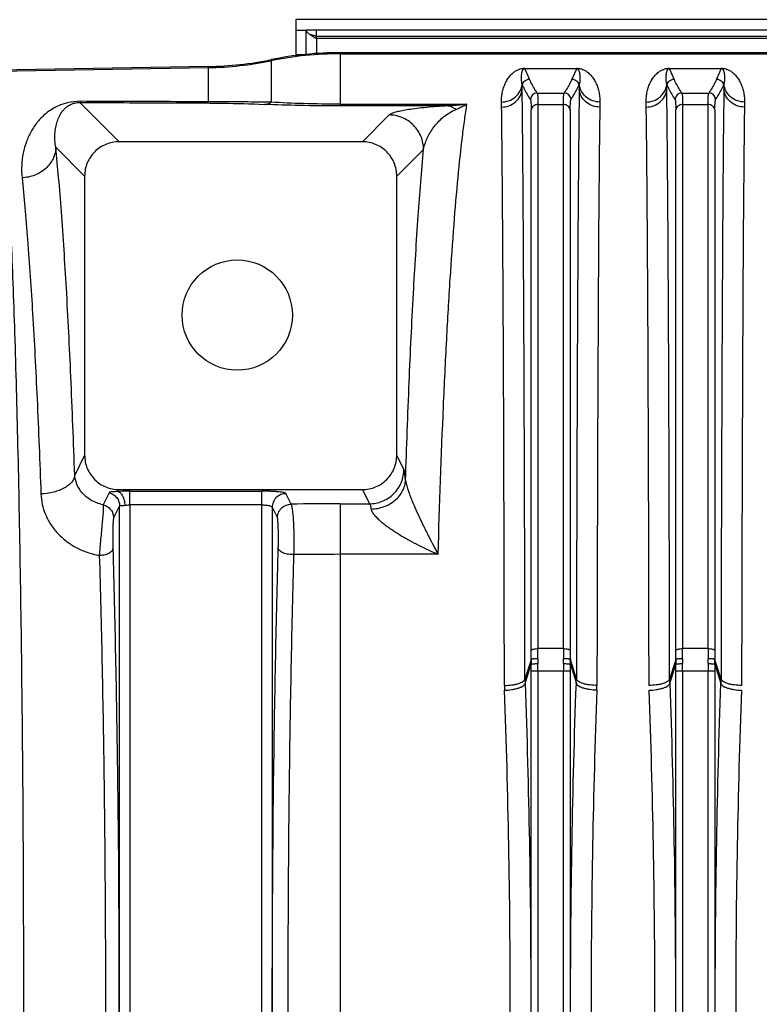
# Model space of a CAD drawing. Extents: x -1425 to 1181, y 8 to 1322.
# Tile 34 of 63: x -817 to -710, y 1172 to 1315. Entities that reach past the tile are written whole.
import ezdxf

# ---------------------------------------------------------------- set-up
doc = ezdxf.new("R2010")
doc.units = 0
doc.header["$LTSCALE"] = 65.395
doc.layers.add('SG38_1', color=7, linetype='CONTINUOUS')

msp = doc.modelspace()

# ---------------------------------------------------------------- linework, layer by layer
at = {"layer": 'SG38_1', "color": 6, "linetype": 'CONTINUOUS'}
for p, q in [((-777.29, 1314.66), (-777.29, 1309.46)), ((-606.29, 1314.66), (-777.29, 1314.66)), ((-775.79, 1309.63), (-775.79, 1313.16)), ((-606.29, 1313.16), (-775.79, 1313.16)), ((-774.29, 1312.21), (-774.31, 1312.22)), ((-510.79, 1309.87), (-770.87, 1309.87)), ((-789.98, 1307.86), (-821.06, 1307.32)), ((-767.63, 1296.95), (-802.96, 1296.95)), ((-807.95, 1291.95), (-807.95, 1251.47)), ((-762.64, 1251.47), (-762.64, 1291.95)), ((-802.97, 1246.47), (-767.62, 1246.47))]:
    msp.add_line(p, q, dxfattribs=at)
at = {"layer": 'SG38_1', "color": 2, "linetype": 'CONTINUOUS'}
for p, q in [((-777.29, 1313.16), (-775.79, 1313.16)), ((-774.29, 1311.9), (-774.29, 1313.16)), ((-774.29, 1311.97), (-609.29, 1311.97)), ((-744.06, 1307.61), (-744.06, 1307.57)), ((-744.06, 1307.57), (-736.52, 1307.57)), ((-736.52, 1307.57), (-736.52, 1307.61)), ((-723.06, 1307.61), (-723.06, 1307.57)), ((-723.06, 1307.57), (-715.52, 1307.57)), ((-715.52, 1307.57), (-715.52, 1307.61)), ((-744.38, 1305.11), (-744.45, 1305.28)), ((-744.44, 1304.54), (-744.38, 1305.11)), ((-736.14, 1305.28), (-736.21, 1305.11)), ((-736.21, 1305.11), (-736.15, 1304.54)), ((-723.38, 1305.11), (-723.45, 1305.28)), ((-723.44, 1304.54), (-723.38, 1305.11)), ((-715.14, 1305.28), (-715.21, 1305.11)), ((-715.21, 1305.11), (-715.15, 1304.54)), ((-801.37, 1244.25), (-801.37, 1246.24))]:
    msp.add_line(p, q, dxfattribs=at)
at = {"layer": 'SG38_1', "color": 9, "linetype": 'CONTINUOUS'}
for p, q in [((-774.29, 1312.28), (-609.29, 1312.28)), ((-774.29, 1311.9), (-774.29, 1309.75)), ((-780.86, 1308.86), (-780.86, 1302.68)), ((-777.29, 1309.6), (-776.03, 1309.6)), ((-770.87, 1309.87), (-770.87, 1302.14)), ((-770.87, 1309.7), (-510.79, 1309.7)), ((-820.9, 1307.16), (-789.98, 1307.7)), ((-789.98, 1302.75), (-789.98, 1307.86)), ((-743.38, 1306.02), (-744.06, 1307.57)), ((-736.52, 1307.57), (-737.21, 1306.02)), ((-722.38, 1306.02), (-723.06, 1307.57)), ((-715.52, 1307.57), (-716.21, 1306.02)), ((-742.25, 1304.01), (-738.34, 1304.01)), ((-721.25, 1304.01), (-717.34, 1304.01)), ((-802.96, 1296.95), (-808.66, 1302.65)), ((-770.87, 1302.4), (-752.45, 1302.4)), ((-755.42, 1302.14), (-770.87, 1302.14)), ((-743.13, 1223.12), (-743.13, 1301.59)), ((-742.14, 1302.34), (-742.14, 1223.41)), ((-742.14, 1302.34), (-738.45, 1302.34)), ((-738.45, 1223.41), (-738.45, 1302.34)), ((-737.45, 1301.59), (-737.45, 1223.12)), ((-722.13, 1223.12), (-722.13, 1301.59)), ((-721.14, 1302.34), (-721.14, 1223.41)), ((-721.14, 1302.34), (-717.45, 1302.34)), ((-717.45, 1223.41), (-717.45, 1302.34)), ((-716.45, 1301.59), (-716.45, 1223.12)), ((-763.75, 1300.83), (-767.63, 1296.95)), ((-812.13, 1296.14), (-807.95, 1291.95)), ((-762.64, 1291.95), (-758.75, 1295.84)), ((-807.95, 1251.47), (-809.39, 1248.58)), ((-761.6, 1249.39), (-762.64, 1251.47)), ((-804.41, 1246.02), (-805.28, 1244.27)), ((-803.11, 1246.19), (-802.97, 1246.47)), ((-801.37, 1246.24), (-782.22, 1246.24)), ((-782.22, 1097.34), (-782.22, 1246.24)), ((-777.96, 1244.37), (-778.72, 1245.89)), ((-767.62, 1246.47), (-766.59, 1244.42)), ((-770.87, 1244.42), (-770.87, 1099.16)), ((-770.87, 1244.42), (-766.59, 1244.42)), ((-803.74, 1242.34), (-802.87, 1244.09)), ((-802.87, 1099.49), (-802.87, 1244.09)), ((-801.37, 1244.25), (-801.37, 1099.33)), ((-782.22, 1244.25), (-801.37, 1244.25)), ((-780.72, 1243.9), (-780.72, 1099.67)), ((-780.72, 1243.9), (-779.96, 1242.38)), ((-756.63, 1237.08), (-770.87, 1237.08)), ((-738.45, 1223.41), (-742.14, 1223.41)), ((-717.45, 1223.41), (-721.14, 1223.41)), ((-743.14, 1221.79), (-744.03, 1218.97)), ((-736.56, 1218.97), (-737.44, 1221.79)), ((-722.14, 1221.79), (-723.03, 1218.97)), ((-715.56, 1218.97), (-716.44, 1221.79)), ((-744.01, 1218.34), (-743.14, 1221.12)), ((-743.14, 1123.45), (-743.14, 1220.13)), ((-737.45, 1220.13), (-743.14, 1220.13)), ((-742.14, 1220.13), (-742.14, 1123.45)), ((-738.44, 1123.45), (-738.44, 1220.13)), ((-737.45, 1220.13), (-737.45, 1123.45)), ((-737.44, 1221.12), (-736.57, 1218.34)), ((-723.01, 1218.34), (-722.14, 1221.12)), ((-722.14, 1123.45), (-722.14, 1220.13)), ((-716.45, 1220.13), (-722.14, 1220.13)), ((-721.14, 1220.13), (-721.14, 1123.45)), ((-717.44, 1123.45), (-717.44, 1220.13)), ((-716.45, 1220.13), (-716.45, 1123.45)), ((-716.44, 1221.12), (-715.57, 1218.34))]:
    msp.add_line(p, q, dxfattribs=at)
at = {"layer": 'SG38_1', "color": 6, "linetype": 'CONTINUOUS'}
msp.add_circle((-785.79, 1271.79), 8, dxfattribs=at)
for centre, radius, start, end in [((-781.44, 1301.17), 12.9, 56.3394, 56.5089), ((-790.86, 1357.82), 49.97, 271.0007, 281.5377), ((-770.87, 1259.9), 49.97, 90.0001, 101.5377)]:
    msp.add_arc(centre, radius, start, end, dxfattribs=at)
at = {"layer": 'SG38_1', "color": 9, "linetype": 'CONTINUOUS'}
for centre, radius, start, end in [((-790.86, 1357.72), 50.03, 270.9993, 281.5239), ((-770.87, 1259.68), 50.03, 90, 101.5239), ((-742.25, 1303.01), 1, 90.1788, 174.9192), ((-738.34, 1303.01), 1, 5.2884, 89.7967), ((-721.25, 1303.01), 1, 90.1788, 174.9187), ((-717.34, 1303.01), 1, 5.2885, 89.7967), ((-791.32, 534.59), 768.16, 89.21965, 89.90008), ((-770.87, 760.03), 484.39, 89.9996, 90.8388), ((-770.88, 690.96), 546.12, 89.9984, 90.7017), ((-833.85, 1223.12), 90.72, 359.1565, 359.9951), ((-853.94, 1223.42), 111.8, 359.2401, 359.9958), ((-624.36, 1223.44), 114.09, 180.0118, 180.7523), ((-644.88, 1223.14), 92.57, 180.0133, 180.8351), ((-812.85, 1223.12), 90.72, 359.1565, 359.9951), ((-832.94, 1223.42), 111.8, 359.2401, 359.9958), ((-603.36, 1223.44), 114.09, 180.0118, 180.7523), ((-623.93, 1223.14), 92.53, 180.0131, 180.8353), ((-828.17, 1220.13), 85.03, 359.9987, 0.6658), ((-847.12, 1220.13), 104.97, 359.9988, 0.5992), ((-633.12, 1220.13), 105.32, 179.4018, 180.0002), ((-652.15, 1220.13), 85.3, 179.3352, 180.0003), ((-807.17, 1220.13), 85.03, 359.9987, 0.6658), ((-826.12, 1220.13), 104.97, 359.9988, 0.5992), ((-612.12, 1220.13), 105.32, 179.4018, 180.0002), ((-631.15, 1220.13), 85.3, 179.3352, 180.0003), ((-726.02, 1219.01), 18, 180.1127, 182.1213), ((-754.57, 1219.01), 18, 357.8789, 359.8874)]:
    msp.add_arc(centre, radius, start, end, dxfattribs=at)
at = {"layer": 'SG38_1', "color": 2, "linetype": 'CONTINUOUS'}
for centre, radius, start, end in [((-870.83, 1302.8), 126.4, 0.7886, 1.1256), ((-606.66, 1302.75), 129.5, 178.8784, 179.2074), ((-849.83, 1302.8), 126.4, 0.7886, 1.1256), ((-585.69, 1302.75), 129.48, 178.8784, 179.2074), ((-871.79, 1300.23), 124.38, 0.8079, 1.1432), ((-611.53, 1300.28), 121.65, 178.853, 179.1959), ((-850.79, 1300.23), 124.38, 0.8079, 1.1432), ((-590.54, 1300.28), 121.63, 178.853, 179.1959), ((-718.04, 1221.44), 25.1, 179.2117, 180.7431), ((-711.93, 1221.55), 30.22, 179.2613, 180.6076), ((-768.54, 1221.55), 30.11, 359.3897, 0.7413), ((-762.86, 1221.44), 25.42, 359.2663, 0.7788), ((-697.04, 1221.44), 25.1, 179.2117, 180.7431), ((-690.93, 1221.55), 30.22, 179.2613, 180.6076), ((-747.54, 1221.55), 30.11, 359.3897, 0.7413), ((-741.86, 1221.44), 25.42, 359.2663, 0.7788), ((-704.96, 1219.01), 18.07, 180.1157, 182.1174), ((-733.62, 1219.01), 18.06, 357.8824, 359.885), ((-727.61, 1218.09), 19.4, 180.0693, 182.1687), ((-753.85, 1218.11), 20.27, 357.8563, 359.8655)]:
    msp.add_arc(centre, radius, start, end, dxfattribs=at)
at = {"layer": 'SG38_1', "color": 6, "linetype": 'CONTINUOUS'}
for points, knots in [([(-775.79, 1313.16), (-775.79, 1313.12), (-775.78, 1313.04), (-775.72, 1312.93), (-775.63, 1312.82), (-775.45, 1312.66), (-775.16, 1312.45), (-774.9, 1312.29), (-774.76, 1312.2)], [0, 0, 0, 0, 0.075531, 0.159741, 0.258446, 0.374318, 0.657863, 1, 1, 1, 1]), ([(-774.31, 1312.22), (-774.39, 1312.24), (-774.69, 1312.34), (-774.99, 1312.43), (-775.21, 1312.49)], [0, 0, 0, 0, 0.25521, 1, 1, 1, 1]), ([(-774.76, 1312.2), (-774.73, 1312.18), (-774.58, 1312.08), (-774.43, 1311.99), (-774.33, 1311.92)], [0, 0, 0, 0, 0.243528, 1, 1, 1, 1]), ([(-737.34, 1303.1), (-737.23, 1303.26), (-736.96, 1303.68), (-736.58, 1304.34), (-736.32, 1304.86), (-736.21, 1305.11)], [0, 0, 0, 0, 0.259825, 0.636784, 1, 1, 1, 1]), ([(-716.34, 1303.1), (-716.23, 1303.26), (-715.96, 1303.68), (-715.58, 1304.34), (-715.32, 1304.86), (-715.21, 1305.11)], [0, 0, 0, 0, 0.259825, 0.636784, 1, 1, 1, 1]), ([(-802.96, 1296.95), (-803.28, 1296.95), (-803.94, 1296.88), (-804.88, 1296.6), (-805.75, 1296.13), (-806.51, 1295.51), (-807.14, 1294.75), (-807.6, 1293.88), (-807.89, 1292.93), (-807.95, 1292.28), (-807.95, 1291.95)], [0, 0, 0, 0, 0.125, 0.250001, 0.375001, 0.5, 0.625, 0.749999, 0.875, 1, 1, 1, 1]), ([(-762.64, 1291.95), (-762.64, 1292.28), (-762.7, 1292.93), (-762.99, 1293.88), (-763.45, 1294.75), (-764.08, 1295.51), (-764.84, 1296.13), (-765.71, 1296.6), (-766.65, 1296.88), (-767.3, 1296.95), (-767.63, 1296.95)], [0, 0, 0, 0, 0.125, 0.250001, 0.375001, 0.5, 0.625, 0.749999, 0.875, 1, 1, 1, 1]), ([(-807.95, 1251.47), (-807.95, 1251.15), (-807.89, 1250.49), (-807.6, 1249.55), (-807.14, 1248.68), (-806.52, 1247.92), (-805.76, 1247.29), (-804.89, 1246.82), (-803.95, 1246.54), (-803.3, 1246.47), (-802.97, 1246.47)], [0, 0, 0, 0, 0.125001, 0.250004, 0.375005, 0.500005, 0.625003, 0.750001, 0.875002, 1, 1, 1, 1]), ([(-767.62, 1246.47), (-767.29, 1246.47), (-766.64, 1246.54), (-765.69, 1246.82), (-764.83, 1247.29), (-764.07, 1247.92), (-763.44, 1248.68), (-762.98, 1249.55), (-762.7, 1250.49), (-762.64, 1251.15), (-762.64, 1251.47)], [0, 0, 0, 0, 0.124998, 0.249999, 0.375002, 0.500002, 0.625001, 0.75, 0.875, 1, 1, 1, 1])]:
    msp.add_open_spline(points, degree=3, knots=knots, dxfattribs=at)
at = {"layer": 'SG38_1', "color": 2, "linetype": 'CONTINUOUS'}
for points, knots in [([(-747.44, 1302.71), (-747.44, 1302.97), (-747.42, 1303.49), (-747.3, 1304.23), (-747.1, 1304.93), (-746.82, 1305.58), (-746.46, 1306.19), (-746.08, 1306.66), (-745.71, 1307), (-745.36, 1307.25), (-744.98, 1307.44), (-744.53, 1307.58), (-744.24, 1307.61), (-744.06, 1307.61)], [0, 0, 0, 0, 0.120197, 0.234756, 0.34501, 0.452345, 0.558682, 0.667597, 0.725538, 0.789123, 0.866415, 0.919052, 1, 1, 1, 1]), ([(-736.52, 1307.61), (-736.35, 1307.61), (-736.05, 1307.58), (-735.61, 1307.44), (-735.23, 1307.25), (-734.88, 1307), (-734.51, 1306.66), (-734.13, 1306.19), (-733.77, 1305.58), (-733.49, 1304.93), (-733.29, 1304.23), (-733.17, 1303.49), (-733.15, 1302.97), (-733.15, 1302.71)], [0, 0, 0, 0, 0.080956, 0.133592, 0.210863, 0.274496, 0.332401, 0.441322, 0.547654, 0.654986, 0.765242, 0.879803, 1, 1, 1, 1]), ([(-726.44, 1302.71), (-726.44, 1302.97), (-726.42, 1303.49), (-726.3, 1304.23), (-726.1, 1304.93), (-725.82, 1305.58), (-725.46, 1306.19), (-725.08, 1306.66), (-724.71, 1307), (-724.36, 1307.25), (-723.98, 1307.44), (-723.53, 1307.58), (-723.24, 1307.61), (-723.06, 1307.61)], [0, 0, 0, 0, 0.120197, 0.234756, 0.34501, 0.452345, 0.558682, 0.667597, 0.725538, 0.789123, 0.866415, 0.919052, 1, 1, 1, 1]), ([(-715.52, 1307.61), (-715.35, 1307.61), (-715.05, 1307.58), (-714.61, 1307.44), (-714.23, 1307.25), (-713.88, 1307), (-713.51, 1306.66), (-713.13, 1306.19), (-712.77, 1305.58), (-712.49, 1304.93), (-712.29, 1304.23), (-712.17, 1303.49), (-712.15, 1302.97), (-712.15, 1302.71)], [0, 0, 0, 0, 0.080956, 0.133592, 0.210863, 0.274496, 0.332401, 0.441322, 0.547654, 0.654986, 0.765242, 0.879803, 1, 1, 1, 1]), ([(-747.01, 1218.06), (-747.03, 1227.25), (-747.06, 1244.42), (-747.15, 1267.96), (-747.25, 1284.77), (-747.34, 1295.58), (-747.39, 1300.02), (-747.42, 1301.98)], [0, 0, 0, 0, 0.328583, 0.613693, 0.841245, 0.929797, 1, 1, 1, 1]), ([(-733.16, 1301.98), (-733.19, 1300.02), (-733.24, 1295.58), (-733.34, 1284.77), (-733.43, 1267.96), (-733.52, 1244.42), (-733.56, 1227.25), (-733.58, 1218.06)], [0, 0, 0, 0, 0.070203, 0.158755, 0.386307, 0.671417, 1, 1, 1, 1]), ([(-726.01, 1218.06), (-726.03, 1227.25), (-726.06, 1244.42), (-726.15, 1267.96), (-726.25, 1284.77), (-726.34, 1295.58), (-726.39, 1300.02), (-726.42, 1301.98)], [0, 0, 0, 0, 0.328583, 0.613693, 0.841245, 0.929797, 1, 1, 1, 1]), ([(-712.16, 1301.98), (-712.19, 1300.02), (-712.24, 1295.58), (-712.34, 1284.77), (-712.43, 1267.96), (-712.52, 1244.42), (-712.56, 1227.25), (-712.58, 1218.06)], [0, 0, 0, 0, 0.070203, 0.158755, 0.386307, 0.671417, 1, 1, 1, 1]), ([(-801.37, 1246.24), (-801.52, 1246.24), (-802.1, 1246.24), (-802.68, 1246.22), (-803.11, 1246.19)], [0, 0, 0, 0, 0.260928, 1, 1, 1, 1]), ([(-803.11, 1246.19), (-803.05, 1246.18), (-802.92, 1246.13), (-802.75, 1246), (-802.58, 1245.8), (-802.37, 1245.44), (-802.19, 1244.9), (-802.13, 1244.44), (-802.12, 1244.2)], [0, 0, 0, 0, 0.077941, 0.170363, 0.28056, 0.40845, 0.700693, 1, 1, 1, 1]), ([(-802.12, 1244.2), (-802.06, 1244.21), (-801.81, 1244.24), (-801.56, 1244.25), (-801.37, 1244.25)], [0, 0, 0, 0, 0.235099, 1, 1, 1, 1]), ([(-742.15, 1221.94), (-742.26, 1221.94), (-742.49, 1221.94), (-742.76, 1221.91), (-742.94, 1221.88), (-743.04, 1221.85), (-743.1, 1221.83), (-743.14, 1221.8), (-743.14, 1221.79)], [0, 0, 0, 0, 0.340547, 0.658916, 0.787345, 0.887437, 0.956937, 1, 1, 1, 1]), ([(-737.44, 1221.79), (-737.45, 1221.8), (-737.49, 1221.83), (-737.55, 1221.86), (-737.65, 1221.88), (-737.83, 1221.91), (-738.09, 1221.94), (-738.32, 1221.94), (-738.44, 1221.94)], [0, 0, 0, 0, 0.046398, 0.118474, 0.217379, 0.341071, 0.64762, 1, 1, 1, 1]), ([(-721.15, 1221.94), (-721.26, 1221.94), (-721.49, 1221.94), (-721.76, 1221.91), (-721.94, 1221.88), (-722.04, 1221.85), (-722.1, 1221.83), (-722.14, 1221.8), (-722.14, 1221.79)], [0, 0, 0, 0, 0.340547, 0.658916, 0.787345, 0.887437, 0.956937, 1, 1, 1, 1]), ([(-716.44, 1221.79), (-716.45, 1221.8), (-716.49, 1221.83), (-716.55, 1221.86), (-716.65, 1221.88), (-716.83, 1221.91), (-717.09, 1221.94), (-717.32, 1221.94), (-717.44, 1221.94)], [0, 0, 0, 0, 0.046398, 0.118474, 0.217379, 0.341071, 0.64762, 1, 1, 1, 1]), ([(-743.14, 1221.12), (-743.13, 1221.13), (-743.1, 1221.14), (-743.03, 1221.16), (-742.93, 1221.18), (-742.81, 1221.19), (-742.67, 1221.21), (-742.44, 1221.22), (-742.27, 1221.23), (-742.15, 1221.23)], [0, 0, 0, 0, 0.040658, 0.110701, 0.209356, 0.333823, 0.48017, 0.643638, 1, 1, 1, 1]), ([(-738.44, 1221.23), (-738.32, 1221.23), (-738.14, 1221.22), (-737.92, 1221.21), (-737.78, 1221.19), (-737.65, 1221.18), (-737.56, 1221.16), (-737.49, 1221.14), (-737.45, 1221.13), (-737.44, 1221.12)], [0, 0, 0, 0, 0.356362, 0.51983, 0.666177, 0.790644, 0.8893, 0.959342, 1, 1, 1, 1]), ([(-722.14, 1221.12), (-722.13, 1221.13), (-722.1, 1221.14), (-722.03, 1221.16), (-721.93, 1221.18), (-721.81, 1221.19), (-721.67, 1221.21), (-721.44, 1221.22), (-721.27, 1221.23), (-721.15, 1221.23)], [0, 0, 0, 0, 0.040658, 0.110701, 0.209356, 0.333823, 0.48017, 0.643638, 1, 1, 1, 1]), ([(-717.44, 1221.23), (-717.32, 1221.23), (-717.14, 1221.22), (-716.92, 1221.21), (-716.78, 1221.19), (-716.65, 1221.18), (-716.56, 1221.16), (-716.49, 1221.14), (-716.45, 1221.13), (-716.44, 1221.12)], [0, 0, 0, 0, 0.356362, 0.51983, 0.666177, 0.790644, 0.8893, 0.959342, 1, 1, 1, 1]), ([(-723.03, 1218.97), (-723.04, 1218.91), (-723.13, 1218.78), (-723.33, 1218.61), (-723.63, 1218.45), (-724.01, 1218.31), (-724.47, 1218.2), (-725.14, 1218.09), (-725.66, 1218.06), (-726.01, 1218.06)], [0, 0, 0, 0, 0.060454, 0.140252, 0.24404, 0.371552, 0.518443, 0.677591, 1, 1, 1, 1]), ([(-712.58, 1218.06), (-712.92, 1218.06), (-713.45, 1218.09), (-714.12, 1218.2), (-714.57, 1218.31), (-714.96, 1218.45), (-715.26, 1218.61), (-715.46, 1218.78), (-715.54, 1218.91), (-715.56, 1218.97)], [0, 0, 0, 0, 0.322386, 0.481534, 0.628432, 0.755953, 0.859747, 0.939547, 1, 1, 1, 1]), ([(-747, 1126.23), (-746.72, 1133.71), (-746.3, 1148.89), (-746.1, 1171.79), (-746.3, 1194.68), (-746.72, 1209.87), (-747, 1217.35)], [0, 0, 0, 0, 0.246426, 0.500001, 0.753577, 1, 1, 1, 1]), ([(-733.59, 1217.35), (-733.87, 1209.87), (-734.29, 1194.68), (-734.49, 1171.79), (-734.29, 1148.89), (-733.87, 1133.71), (-733.59, 1126.23)], [0, 0, 0, 0, 0.246426, 0.500001, 0.753577, 1, 1, 1, 1]), ([(-726, 1217.35), (-725.65, 1217.36), (-725.13, 1217.41), (-724.46, 1217.54), (-724, 1217.66), (-723.62, 1217.81), (-723.32, 1217.97), (-723.11, 1218.15), (-723.03, 1218.28), (-723.01, 1218.34)], [0, 0, 0, 0, 0.321405, 0.480482, 0.627575, 0.755482, 0.859711, 0.939771, 1, 1, 1, 1]), ([(-726, 1126.23), (-725.72, 1133.71), (-725.3, 1148.89), (-725.1, 1171.79), (-725.3, 1194.68), (-725.72, 1209.87), (-726, 1217.35)], [0, 0, 0, 0, 0.246426, 0.500001, 0.753577, 1, 1, 1, 1]), ([(-715.57, 1218.34), (-715.56, 1218.28), (-715.47, 1218.15), (-715.27, 1217.97), (-714.97, 1217.81), (-714.59, 1217.66), (-714.13, 1217.54), (-713.46, 1217.41), (-712.94, 1217.36), (-712.59, 1217.35)], [0, 0, 0, 0, 0.060229, 0.140289, 0.244518, 0.372425, 0.519518, 0.678595, 1, 1, 1, 1]), ([(-712.59, 1217.35), (-712.87, 1209.87), (-713.29, 1194.68), (-713.49, 1171.79), (-713.29, 1148.89), (-712.87, 1133.71), (-712.59, 1126.23)], [0, 0, 0, 0, 0.246426, 0.500001, 0.753577, 1, 1, 1, 1])]:
    msp.add_open_spline(points, degree=3, knots=knots, dxfattribs=at)
at = {"layer": 'SG38_1', "color": 9, "linetype": 'CONTINUOUS'}
for points, knots in [([(-744.45, 1305.28), (-744.47, 1305.39), (-744.5, 1305.61), (-744.53, 1305.93), (-744.54, 1306.24), (-744.53, 1306.53), (-744.51, 1306.77), (-744.48, 1306.96), (-744.45, 1307.09), (-744.41, 1307.23), (-744.36, 1307.33), (-744.31, 1307.42), (-744.27, 1307.48), (-744.21, 1307.53), (-744.14, 1307.56), (-744.09, 1307.57), (-744.06, 1307.57)], [0, 0, 0, 0, 0.135334, 0.265, 0.389475, 0.509167, 0.624534, 0.680832, 0.736428, 0.791697, 0.847543, 0.876461, 0.907211, 0.942968, 0.966437, 1, 1, 1, 1]), ([(-736.52, 1307.57), (-736.5, 1307.57), (-736.45, 1307.56), (-736.38, 1307.53), (-736.32, 1307.48), (-736.27, 1307.42), (-736.23, 1307.33), (-736.18, 1307.23), (-736.14, 1307.09), (-736.11, 1306.96), (-736.08, 1306.77), (-736.06, 1306.53), (-736.05, 1306.24), (-736.06, 1305.93), (-736.08, 1305.61), (-736.12, 1305.39), (-736.14, 1305.28)], [0, 0, 0, 0, 0.033551, 0.057013, 0.092768, 0.123517, 0.152435, 0.208283, 0.263553, 0.31915, 0.37545, 0.49082, 0.610515, 0.734994, 0.864663, 1, 1, 1, 1]), ([(-723.45, 1305.28), (-723.47, 1305.39), (-723.5, 1305.61), (-723.53, 1305.93), (-723.54, 1306.24), (-723.53, 1306.53), (-723.51, 1306.77), (-723.48, 1306.96), (-723.45, 1307.09), (-723.41, 1307.23), (-723.36, 1307.33), (-723.31, 1307.42), (-723.27, 1307.48), (-723.21, 1307.53), (-723.14, 1307.56), (-723.09, 1307.57), (-723.06, 1307.57)], [0, 0, 0, 0, 0.135334, 0.265, 0.389475, 0.509167, 0.624534, 0.680832, 0.736428, 0.791697, 0.847543, 0.876461, 0.907211, 0.942968, 0.966437, 1, 1, 1, 1]), ([(-715.52, 1307.57), (-715.5, 1307.57), (-715.45, 1307.56), (-715.38, 1307.53), (-715.32, 1307.48), (-715.27, 1307.42), (-715.23, 1307.33), (-715.18, 1307.23), (-715.14, 1307.09), (-715.11, 1306.96), (-715.08, 1306.77), (-715.06, 1306.53), (-715.05, 1306.24), (-715.06, 1305.93), (-715.08, 1305.61), (-715.12, 1305.39), (-715.14, 1305.28)], [0, 0, 0, 0, 0.033551, 0.057013, 0.092768, 0.123517, 0.152435, 0.208283, 0.263553, 0.31915, 0.37545, 0.49082, 0.610515, 0.734994, 0.864663, 1, 1, 1, 1]), ([(-744.38, 1305.11), (-744.36, 1305.24), (-744.3, 1305.48), (-744.07, 1305.78), (-743.75, 1305.97), (-743.5, 1306.02), (-743.38, 1306.02)], [0, 0, 0, 0, 0.249734, 0.499725, 0.749874, 1, 1, 1, 1]), ([(-742.25, 1304.01), (-742.36, 1304.18), (-742.78, 1304.82), (-743.15, 1305.5), (-743.38, 1306.02)], [0, 0, 0, 0, 0.25959, 1, 1, 1, 1]), ([(-737.21, 1306.02), (-737.28, 1305.85), (-737.61, 1305.16), (-738.01, 1304.49), (-738.34, 1304.01)], [0, 0, 0, 0, 0.241067, 1, 1, 1, 1]), ([(-737.21, 1306.02), (-737.08, 1306.02), (-736.84, 1305.97), (-736.52, 1305.78), (-736.29, 1305.48), (-736.22, 1305.24), (-736.21, 1305.11)], [0, 0, 0, 0, 0.250126, 0.500275, 0.750266, 1, 1, 1, 1]), ([(-723.38, 1305.11), (-723.36, 1305.24), (-723.3, 1305.48), (-723.07, 1305.78), (-722.75, 1305.97), (-722.5, 1306.02), (-722.38, 1306.02)], [0, 0, 0, 0, 0.249734, 0.499725, 0.749874, 1, 1, 1, 1]), ([(-721.25, 1304.01), (-721.36, 1304.18), (-721.78, 1304.82), (-722.15, 1305.5), (-722.38, 1306.02)], [0, 0, 0, 0, 0.25959, 1, 1, 1, 1]), ([(-716.21, 1306.02), (-716.28, 1305.85), (-716.61, 1305.16), (-717.01, 1304.49), (-717.34, 1304.01)], [0, 0, 0, 0, 0.241067, 1, 1, 1, 1]), ([(-716.21, 1306.02), (-716.08, 1306.02), (-715.84, 1305.97), (-715.52, 1305.78), (-715.29, 1305.48), (-715.22, 1305.24), (-715.21, 1305.11)], [0, 0, 0, 0, 0.250126, 0.500275, 0.750266, 1, 1, 1, 1]), ([(-747.44, 1302.71), (-747.08, 1302.71), (-746.35, 1302.84), (-745.38, 1303.39), (-744.69, 1304.26), (-744.49, 1304.95), (-744.45, 1305.28)], [0, 0, 0, 0, 0.246731, 0.508123, 0.764532, 1, 1, 1, 1]), ([(-747.42, 1301.98), (-747.07, 1301.98), (-746.34, 1302.11), (-745.37, 1302.66), (-744.68, 1303.52), (-744.47, 1304.21), (-744.44, 1304.54)], [0, 0, 0, 0, 0.247332, 0.508998, 0.765146, 1, 1, 1, 1]), ([(-744.03, 1218.97), (-744.04, 1228.35), (-744.08, 1245.85), (-744.17, 1269.85), (-744.27, 1286.99), (-744.36, 1298.01), (-744.41, 1302.54), (-744.44, 1304.54)], [0, 0, 0, 0, 0.328606, 0.613724, 0.841268, 0.929811, 1, 1, 1, 1]), ([(-744.38, 1305.11), (-744.3, 1304.94), (-744.1, 1304.52), (-743.73, 1303.84), (-743.41, 1303.34), (-743.25, 1303.1)], [0, 0, 0, 0, 0.240799, 0.613384, 1, 1, 1, 1]), ([(-736.15, 1304.54), (-736.18, 1302.54), (-736.23, 1298.01), (-736.32, 1286.99), (-736.42, 1269.85), (-736.51, 1245.85), (-736.55, 1228.35), (-736.56, 1218.97)], [0, 0, 0, 0, 0.07019, 0.158732, 0.386276, 0.671395, 1, 1, 1, 1]), ([(-733.16, 1301.98), (-733.52, 1301.98), (-734.25, 1302.11), (-735.22, 1302.66), (-735.91, 1303.52), (-736.11, 1304.21), (-736.15, 1304.54)], [0, 0, 0, 0, 0.247324, 0.508991, 0.765144, 1, 1, 1, 1]), ([(-733.15, 1302.71), (-733.5, 1302.71), (-734.24, 1302.84), (-735.21, 1303.39), (-735.89, 1304.26), (-736.1, 1304.95), (-736.14, 1305.28)], [0, 0, 0, 0, 0.246731, 0.508123, 0.764533, 1, 1, 1, 1]), ([(-726.44, 1302.71), (-726.08, 1302.71), (-725.35, 1302.84), (-724.38, 1303.39), (-723.69, 1304.26), (-723.49, 1304.95), (-723.45, 1305.28)], [0, 0, 0, 0, 0.246731, 0.508123, 0.764532, 1, 1, 1, 1]), ([(-726.42, 1301.98), (-726.07, 1301.98), (-725.34, 1302.11), (-724.37, 1302.66), (-723.68, 1303.52), (-723.47, 1304.21), (-723.44, 1304.54)], [0, 0, 0, 0, 0.247333, 0.508999, 0.765146, 1, 1, 1, 1]), ([(-723.03, 1218.97), (-723.04, 1228.35), (-723.08, 1245.85), (-723.17, 1269.85), (-723.27, 1286.99), (-723.36, 1298.01), (-723.41, 1302.54), (-723.44, 1304.54)], [0, 0, 0, 0, 0.328606, 0.613724, 0.841268, 0.929811, 1, 1, 1, 1]), ([(-723.38, 1305.11), (-723.3, 1304.94), (-723.1, 1304.52), (-722.73, 1303.84), (-722.41, 1303.34), (-722.25, 1303.1)], [0, 0, 0, 0, 0.240799, 0.613384, 1, 1, 1, 1]), ([(-715.15, 1304.54), (-715.18, 1302.54), (-715.23, 1298.01), (-715.32, 1286.99), (-715.42, 1269.85), (-715.51, 1245.85), (-715.55, 1228.35), (-715.56, 1218.97)], [0, 0, 0, 0, 0.07019, 0.158732, 0.386276, 0.671395, 1, 1, 1, 1]), ([(-712.16, 1301.98), (-712.52, 1301.98), (-713.25, 1302.11), (-714.22, 1302.66), (-714.91, 1303.52), (-715.11, 1304.21), (-715.15, 1304.54)], [0, 0, 0, 0, 0.247324, 0.508991, 0.765144, 1, 1, 1, 1]), ([(-712.15, 1302.71), (-712.5, 1302.71), (-713.24, 1302.84), (-714.21, 1303.39), (-714.89, 1304.26), (-715.1, 1304.95), (-715.14, 1305.28)], [0, 0, 0, 0, 0.246731, 0.508123, 0.764533, 1, 1, 1, 1]), ([(-743.25, 1303.1), (-743.23, 1303.08), (-743.21, 1303.03), (-743.19, 1302.93), (-743.18, 1302.79), (-743.16, 1302.62), (-743.15, 1302.41), (-743.14, 1302.07), (-743.13, 1301.79), (-743.13, 1301.59)], [0, 0, 0, 0, 0.043126, 0.109374, 0.199506, 0.313527, 0.451137, 0.611852, 1, 1, 1, 1]), ([(-742.25, 1304.01), (-742.24, 1303.99), (-742.22, 1303.93), (-742.2, 1303.82), (-742.18, 1303.67), (-742.17, 1303.48), (-742.15, 1303.25), (-742.14, 1302.87), (-742.14, 1302.56), (-742.14, 1302.34)], [0, 0, 0, 0, 0.042477, 0.108444, 0.198482, 0.312534, 0.450273, 0.611203, 1, 1, 1, 1]), ([(-738.45, 1302.34), (-738.45, 1302.56), (-738.45, 1302.87), (-738.43, 1303.25), (-738.42, 1303.48), (-738.41, 1303.67), (-738.39, 1303.82), (-738.37, 1303.93), (-738.35, 1303.99), (-738.34, 1304.01)], [0, 0, 0, 0, 0.388802, 0.549734, 0.687475, 0.801528, 0.891565, 0.957529, 1, 1, 1, 1]), ([(-737.45, 1301.59), (-737.45, 1301.79), (-737.45, 1302.07), (-737.44, 1302.41), (-737.43, 1302.62), (-737.41, 1302.79), (-737.39, 1302.93), (-737.37, 1303.03), (-737.35, 1303.08), (-737.34, 1303.1)], [0, 0, 0, 0, 0.387728, 0.548269, 0.685732, 0.799636, 0.88968, 0.95587, 1, 1, 1, 1]), ([(-722.25, 1303.1), (-722.23, 1303.08), (-722.21, 1303.03), (-722.19, 1302.93), (-722.18, 1302.79), (-722.16, 1302.62), (-722.15, 1302.41), (-722.14, 1302.07), (-722.13, 1301.79), (-722.13, 1301.59)], [0, 0, 0, 0, 0.043126, 0.109374, 0.199506, 0.313527, 0.451137, 0.611852, 1, 1, 1, 1]), ([(-721.25, 1304.01), (-721.24, 1303.99), (-721.22, 1303.93), (-721.2, 1303.82), (-721.18, 1303.67), (-721.17, 1303.48), (-721.15, 1303.25), (-721.14, 1302.87), (-721.14, 1302.56), (-721.14, 1302.34)], [0, 0, 0, 0, 0.042477, 0.108444, 0.198482, 0.312534, 0.450273, 0.611203, 1, 1, 1, 1]), ([(-717.45, 1302.34), (-717.45, 1302.56), (-717.45, 1302.87), (-717.43, 1303.25), (-717.42, 1303.48), (-717.41, 1303.67), (-717.39, 1303.82), (-717.37, 1303.93), (-717.35, 1303.99), (-717.34, 1304.01)], [0, 0, 0, 0, 0.388802, 0.549734, 0.687475, 0.801528, 0.891565, 0.957529, 1, 1, 1, 1]), ([(-716.45, 1301.59), (-716.45, 1301.79), (-716.45, 1302.07), (-716.44, 1302.41), (-716.43, 1302.62), (-716.41, 1302.79), (-716.39, 1302.93), (-716.37, 1303.03), (-716.35, 1303.08), (-716.34, 1303.1)], [0, 0, 0, 0, 0.387728, 0.548269, 0.685732, 0.799636, 0.88968, 0.95587, 1, 1, 1, 1]), ([(-819.86, 1301.71), (-819.74, 1300.55), (-819.57, 1298.71), (-819.37, 1296.11), (-819.16, 1292.98), (-818.91, 1288.59), (-818.62, 1282.76), (-818.36, 1276.22), (-818.01, 1266.19), (-817.64, 1252.22), (-817.29, 1234), (-817.03, 1214.17), (-816.87, 1193.26), (-816.82, 1171.79), (-816.87, 1150.32), (-817.03, 1129.4), (-817.29, 1109.58), (-817.64, 1091.35), (-818.01, 1077.38), (-818.36, 1067.36), (-818.62, 1060.81), (-818.91, 1054.99), (-819.16, 1050.59), (-819.37, 1047.47), (-819.57, 1044.87), (-819.74, 1043.02), (-819.86, 1041.86)], [0, 0, 0, 0, 0.013469, 0.021378, 0.030054, 0.049654, 0.072147, 0.097388, 0.125218, 0.187915, 0.258632, 0.335555, 0.416707, 0.500002, 0.583297, 0.664449, 0.741371, 0.812088, 0.874784, 0.902614, 0.927855, 0.950347, 0.969947, 0.978623, 0.986531, 1, 1, 1, 1]), ([(-808.57, 1302.81), (-809.2, 1302.81), (-810.3, 1302.69), (-811.69, 1302.22), (-812.71, 1301.68), (-813.76, 1300.93), (-814.8, 1299.87), (-815.76, 1298.46), (-816.45, 1296.93), (-816.92, 1295.29), (-817.14, 1293.53), (-817.1, 1292.32), (-817.04, 1291.71)], [0, 0, 0, 0, 0.119573, 0.207641, 0.278206, 0.340255, 0.452403, 0.558406, 0.663605, 0.770906, 0.882401, 1, 1, 1, 1]), ([(-812.13, 1296.14), (-812.2, 1296.47), (-812.28, 1297.13), (-812.28, 1298.1), (-812.17, 1299.02), (-811.95, 1299.88), (-811.63, 1300.69), (-811.24, 1301.31), (-810.83, 1301.78), (-810.42, 1302.13), (-809.94, 1302.4), (-809.34, 1302.61), (-808.92, 1302.65), (-808.66, 1302.65)], [0, 0, 0, 0, 0.122465, 0.23732, 0.346214, 0.450786, 0.55318, 0.657294, 0.712773, 0.774214, 0.850855, 0.905993, 1, 1, 1, 1]), ([(-808.66, 1302.65), (-808.65, 1302.65), (-808.63, 1302.67), (-808.6, 1302.72), (-808.58, 1302.77), (-808.57, 1302.81)], [0, 0, 0, 0, 0.159537, 0.375751, 1, 1, 1, 1]), ([(-808.66, 1302.65), (-807.11, 1302.64), (-800.91, 1302.61), (-794.72, 1302.59), (-790.07, 1302.57)], [0, 0, 0, 0, 0.24997, 1, 1, 1, 1]), ([(-789.98, 1302.75), (-791.53, 1302.75), (-797.73, 1302.77), (-803.92, 1302.8), (-808.57, 1302.81)], [0, 0, 0, 0, 0.250029, 1, 1, 1, 1]), ([(-790.07, 1302.57), (-790.06, 1302.57), (-790.05, 1302.59), (-790.01, 1302.65), (-790, 1302.71), (-789.98, 1302.75)], [0, 0, 0, 0, 0.154446, 0.368851, 1, 1, 1, 1]), ([(-790.07, 1302.57), (-789.32, 1302.56), (-786.58, 1302.54), (-783.85, 1302.45), (-781.86, 1302.36)], [0, 0, 0, 0, 0.273374, 1, 1, 1, 1]), ([(-781.86, 1302.36), (-781.69, 1302.37), (-781.34, 1302.44), (-781.02, 1302.59), (-780.86, 1302.68)], [0, 0, 0, 0, 0.488411, 1, 1, 1, 1]), ([(-770.87, 1302.14), (-772.82, 1302.14), (-776.49, 1302.18), (-780.15, 1302.29), (-781.86, 1302.36)], [0, 0, 0, 0, 0.533878, 1, 1, 1, 1]), ([(-770.87, 1302.4), (-772.65, 1302.4), (-775.98, 1302.45), (-779.31, 1302.59), (-780.86, 1302.68)], [0, 0, 0, 0, 0.534809, 1, 1, 1, 1]), ([(-755.42, 1302.14), (-756.11, 1302.11), (-757.33, 1302.02), (-758.97, 1301.86), (-760.28, 1301.7), (-761.36, 1301.54), (-762.23, 1301.37), (-762.84, 1301.22), (-763.23, 1301.1), (-763.45, 1301.01), (-763.62, 1300.93), (-763.71, 1300.86), (-763.75, 1300.83)], [0, 0, 0, 0, 0.24355, 0.431328, 0.584626, 0.711766, 0.816201, 0.899102, 0.9325, 0.960451, 0.982912, 1, 1, 1, 1]), ([(-758.75, 1295.84), (-758.65, 1296.4), (-758.27, 1297.52), (-757.33, 1299.08), (-756.24, 1300.26), (-755.1, 1301.12), (-754.4, 1301.48), (-754.01, 1301.63)], [0, 0, 0, 0, 0.22046, 0.450826, 0.699613, 0.838413, 1, 1, 1, 1]), ([(-756.63, 1237.08), (-756.42, 1244.25), (-756.06, 1254.64), (-755.42, 1267.96), (-754.91, 1276.74), (-754.37, 1284.61), (-753.78, 1291.48), (-753.25, 1296.56), (-752.8, 1300.08), (-752.57, 1301.66), (-752.45, 1302.4)], [0, 0, 0, 0, 0.328624, 0.476233, 0.610966, 0.731663, 0.837298, 0.926983, 0.965613, 1, 1, 1, 1]), ([(-752.45, 1302.4), (-752.7, 1302.36), (-753.68, 1302.23), (-754.68, 1302.16), (-755.42, 1302.14)], [0, 0, 0, 0, 0.252183, 1, 1, 1, 1]), ([(-754.01, 1301.63), (-754.23, 1301.78), (-754.68, 1302.02), (-755.18, 1302.13), (-755.42, 1302.14)], [0, 0, 0, 0, 0.514, 1, 1, 1, 1]), ([(-752.45, 1302.4), (-752.58, 1302.32), (-752.9, 1302.14), (-753.42, 1301.87), (-753.81, 1301.7), (-754.01, 1301.63)], [0, 0, 0, 0, 0.258642, 0.635603, 1, 1, 1, 1]), ([(-742.14, 1302.34), (-742.26, 1302.34), (-742.5, 1302.31), (-742.82, 1302.15), (-743.05, 1301.9), (-743.12, 1301.69), (-743.13, 1301.59)], [0, 0, 0, 0, 0.260598, 0.528951, 0.77964, 1, 1, 1, 1]), ([(-737.45, 1301.59), (-737.47, 1301.69), (-737.54, 1301.9), (-737.77, 1302.15), (-738.09, 1302.31), (-738.33, 1302.34), (-738.45, 1302.34)], [0, 0, 0, 0, 0.22036, 0.471049, 0.739402, 1, 1, 1, 1]), ([(-721.14, 1302.34), (-721.26, 1302.34), (-721.5, 1302.31), (-721.82, 1302.15), (-722.05, 1301.9), (-722.12, 1301.69), (-722.13, 1301.59)], [0, 0, 0, 0, 0.260598, 0.528951, 0.77964, 1, 1, 1, 1]), ([(-716.45, 1301.59), (-716.47, 1301.69), (-716.54, 1301.9), (-716.77, 1302.15), (-717.09, 1302.31), (-717.33, 1302.34), (-717.45, 1302.34)], [0, 0, 0, 0, 0.22036, 0.471049, 0.739402, 1, 1, 1, 1]), ([(-758.75, 1295.84), (-758.75, 1296.14), (-758.81, 1296.77), (-759.08, 1297.7), (-759.55, 1298.59), (-760.19, 1299.39), (-760.99, 1300.04), (-761.89, 1300.5), (-762.81, 1300.77), (-763.44, 1300.83), (-763.75, 1300.83)], [0, 0, 0, 0, 0.116473, 0.239957, 0.368604, 0.500001, 0.631397, 0.760044, 0.883527, 1, 1, 1, 1]), ([(-812.13, 1296.14), (-812.14, 1295.85), (-812.22, 1295.28), (-812.52, 1294.47), (-812.98, 1293.71), (-813.59, 1293.05), (-814.34, 1292.49), (-815.46, 1291.93), (-816.41, 1291.74), (-817.04, 1291.71)], [0, 0, 0, 0, 0.117161, 0.236058, 0.357452, 0.481712, 0.60878, 0.738212, 1, 1, 1, 1]), ([(-809.39, 1248.58), (-809.56, 1253.35), (-809.91, 1262.39), (-810.54, 1275.15), (-811.16, 1284.77), (-811.7, 1291.58), (-811.99, 1294.67), (-812.13, 1296.14)], [0, 0, 0, 0, 0.300374, 0.569938, 0.804384, 0.907253, 1, 1, 1, 1]), ([(-761.37, 1247.85), (-761.21, 1252.59), (-760.88, 1261.62), (-760.27, 1274.41), (-759.59, 1285.67), (-759.04, 1292.64), (-758.75, 1295.84)], [0, 0, 0, 0, 0.295843, 0.563684, 0.799559, 1, 1, 1, 1]), ([(-817.04, 1291.71), (-816.89, 1290.3), (-816.61, 1287.31), (-816.07, 1280.75), (-815.45, 1271.47), (-814.81, 1259.17), (-814.46, 1250.45), (-814.3, 1245.85)], [0, 0, 0, 0, 0.092773, 0.195653, 0.430094, 0.699639, 1, 1, 1, 1]), ([(-766.59, 1244.42), (-766.29, 1244.42), (-765.66, 1244.48), (-764.74, 1244.75), (-763.84, 1245.21), (-763.05, 1245.86), (-762.4, 1246.65), (-761.93, 1247.54), (-761.66, 1248.47), (-761.6, 1249.09), (-761.6, 1249.39)], [0, 0, 0, 0, 0.116666, 0.240351, 0.369169, 0.500657, 0.632035, 0.760548, 0.883805, 1, 1, 1, 1]), ([(-761.37, 1247.85), (-761.39, 1248.05), (-761.42, 1248.39), (-761.47, 1248.84), (-761.52, 1249.13), (-761.56, 1249.3), (-761.59, 1249.37), (-761.6, 1249.39)], [0, 0, 0, 0, 0.369812, 0.661672, 0.872129, 0.946315, 1, 1, 1, 1]), ([(-809.39, 1248.58), (-809.41, 1248.4), (-809.5, 1248.04), (-809.82, 1247.54), (-810.3, 1247.08), (-810.91, 1246.68), (-811.65, 1246.34), (-812.77, 1245.99), (-813.68, 1245.87), (-814.3, 1245.85)], [0, 0, 0, 0, 0.087805, 0.184018, 0.292337, 0.413948, 0.548095, 0.692665, 1, 1, 1, 1]), ([(-805.28, 1244.27), (-805.9, 1244.4), (-807.03, 1244.83), (-808.34, 1245.92), (-809.14, 1247.21), (-809.36, 1248.13), (-809.39, 1248.58)], [0, 0, 0, 0, 0.298425, 0.559173, 0.789287, 1, 1, 1, 1]), ([(-766.36, 1243.65), (-765.73, 1243.67), (-764.77, 1243.84), (-763.63, 1244.37), (-762.87, 1244.9), (-762.24, 1245.53), (-761.77, 1246.25), (-761.46, 1247.04), (-761.38, 1247.58), (-761.37, 1247.85)], [0, 0, 0, 0, 0.267106, 0.398348, 0.526234, 0.650122, 0.769925, 0.886176, 1, 1, 1, 1]), ([(-761.37, 1247.85), (-761.36, 1247.77), (-761.34, 1247.6), (-761.26, 1247.21), (-761.1, 1246.66), (-760.86, 1245.97), (-760.58, 1245.26), (-760.29, 1244.53), (-759.88, 1243.58), (-759.34, 1242.4), (-758.78, 1241.24), (-758.33, 1240.33), (-757.89, 1239.44), (-757.32, 1238.36), (-756.86, 1237.5), (-756.63, 1237.08)], [0, 0, 0, 0, 0.020494, 0.044821, 0.101616, 0.164537, 0.230079, 0.296556, 0.363159, 0.4954, 0.625486, 0.689604, 0.753056, 0.877955, 1, 1, 1, 1]), ([(-814.3, 1245.85), (-814.28, 1245.34), (-814.15, 1244.31), (-813.67, 1242.82), (-812.92, 1241.4), (-812.08, 1240.32), (-811.29, 1239.54), (-810.64, 1239), (-809.94, 1238.5), (-808.93, 1237.91), (-807.57, 1237.32), (-806.41, 1237.04), (-805.82, 1236.94)], [0, 0, 0, 0, 0.115067, 0.232163, 0.352066, 0.475259, 0.53821, 0.602027, 0.666671, 0.732113, 0.864965, 1, 1, 1, 1]), ([(-803.11, 1246.19), (-803.29, 1246.18), (-803.61, 1246.16), (-803.97, 1246.14), (-804.18, 1246.12), (-804.29, 1246.1), (-804.37, 1246.07), (-804.4, 1246.04), (-804.41, 1246.02)], [0, 0, 0, 0, 0.415341, 0.712244, 0.819282, 0.900804, 0.959388, 1, 1, 1, 1]), ([(-804.41, 1246.02), (-804.19, 1245.97), (-803.77, 1245.8), (-803.26, 1245.33), (-802.94, 1244.74), (-802.87, 1244.3), (-802.87, 1244.09)], [0, 0, 0, 0, 0.248121, 0.507274, 0.762435, 1, 1, 1, 1]), ([(-778.72, 1245.89), (-778.73, 1245.91), (-778.76, 1245.93), (-778.83, 1245.97), (-778.92, 1246), (-779.1, 1246.05), (-779.4, 1246.1), (-779.83, 1246.15), (-780.35, 1246.19), (-780.93, 1246.22), (-781.56, 1246.24), (-782, 1246.24), (-782.22, 1246.24)], [0, 0, 0, 0, 0.013494, 0.033997, 0.062268, 0.098471, 0.193911, 0.317655, 0.465624, 0.632701, 0.812981, 1, 1, 1, 1]), ([(-778.72, 1245.89), (-778.97, 1245.89), (-779.49, 1245.79), (-780.17, 1245.35), (-780.62, 1244.67), (-780.72, 1244.15), (-780.72, 1243.9)], [0, 0, 0, 0, 0.240451, 0.500669, 0.760465, 1, 1, 1, 1]), ([(-766.59, 1244.42), (-766.57, 1244.39), (-766.52, 1244.31), (-766.46, 1244.15), (-766.41, 1243.92), (-766.38, 1243.75), (-766.36, 1243.65)], [0, 0, 0, 0, 0.139049, 0.351358, 0.639079, 1, 1, 1, 1]), ([(-805.28, 1244.27), (-805.27, 1244.24), (-805.26, 1244.14), (-805.25, 1243.96), (-805.25, 1243.7), (-805.26, 1243.39), (-805.28, 1243.01), (-805.33, 1242.41), (-805.41, 1241.55), (-805.52, 1240.44), (-805.63, 1239.26), (-805.73, 1238.09), (-805.79, 1237.31), (-805.82, 1236.94)], [0, 0, 0, 0, 0.015501, 0.040508, 0.074797, 0.117926, 0.169293, 0.228158, 0.364799, 0.519704, 0.683611, 0.846857, 1, 1, 1, 1]), ([(-805.28, 1244.27), (-805.07, 1244.22), (-804.64, 1244.04), (-804.13, 1243.58), (-803.81, 1242.99), (-803.74, 1242.55), (-803.74, 1242.34)], [0, 0, 0, 0, 0.249028, 0.508499, 0.763312, 1, 1, 1, 1]), ([(-802.87, 1244.09), (-802.87, 1244.11), (-802.85, 1244.13), (-802.8, 1244.16), (-802.73, 1244.17), (-802.64, 1244.18), (-802.54, 1244.18), (-802.36, 1244.18), (-802.22, 1244.19), (-802.12, 1244.2)], [0, 0, 0, 0, 0.055918, 0.120884, 0.207432, 0.319624, 0.457164, 0.618116, 1, 1, 1, 1]), ([(-782.22, 1244.25), (-782.03, 1244.25), (-781.76, 1244.24), (-781.42, 1244.2), (-781.19, 1244.16), (-781.01, 1244.11), (-780.86, 1244.05), (-780.77, 1243.99), (-780.72, 1243.93), (-780.72, 1243.9)], [0, 0, 0, 0, 0.352473, 0.513588, 0.65747, 0.779633, 0.877231, 0.949302, 1, 1, 1, 1]), ([(-779.96, 1242.38), (-779.96, 1242.62), (-779.86, 1243.14), (-779.42, 1243.81), (-778.74, 1244.26), (-778.21, 1244.37), (-777.96, 1244.37)], [0, 0, 0, 0, 0.235725, 0.493997, 0.755684, 1, 1, 1, 1]), ([(-777.57, 1237.04), (-777.55, 1237.42), (-777.53, 1238.2), (-777.53, 1239.39), (-777.55, 1240.58), (-777.59, 1241.7), (-777.65, 1242.55), (-777.71, 1243.15), (-777.75, 1243.52), (-777.8, 1243.83), (-777.85, 1244.07), (-777.89, 1244.23), (-777.93, 1244.32), (-777.95, 1244.36), (-777.96, 1244.37)], [0, 0, 0, 0, 0.154667, 0.319114, 0.483599, 0.638389, 0.774364, 0.83276, 0.883603, 0.926181, 0.959934, 0.984509, 0.993354, 1, 1, 1, 1]), ([(-766.36, 1243.65), (-766.35, 1243.57), (-766.3, 1243.41), (-766.13, 1243.08), (-765.81, 1242.66), (-765.33, 1242.17), (-764.58, 1241.52), (-763.54, 1240.77), (-762.22, 1239.92), (-760.86, 1239.14), (-759.01, 1238.16), (-757.59, 1237.5), (-756.63, 1237.08)], [0, 0, 0, 0, 0.01947, 0.041812, 0.093601, 0.151806, 0.213629, 0.342455, 0.474105, 0.606449, 0.738549, 1, 1, 1, 1]), ([(-803.74, 1242.34), (-803.75, 1242.32), (-803.76, 1242.27), (-803.78, 1242.16), (-803.8, 1242.01), (-803.81, 1241.82), (-803.83, 1241.6), (-803.85, 1241.23), (-803.86, 1240.7), (-803.88, 1240.02), (-803.88, 1239.31), (-803.87, 1238.6), (-803.86, 1238.13), (-803.86, 1237.9)], [0, 0, 0, 0, 0.014278, 0.038211, 0.071759, 0.114571, 0.166047, 0.225369, 0.363421, 0.519517, 0.683882, 0.847019, 1, 1, 1, 1]), ([(-779.84, 1237.98), (-779.83, 1238.21), (-779.82, 1238.68), (-779.82, 1239.39), (-779.82, 1240.11), (-779.83, 1240.78), (-779.85, 1241.29), (-779.87, 1241.65), (-779.89, 1241.87), (-779.9, 1242.06), (-779.92, 1242.2), (-779.94, 1242.3), (-779.95, 1242.36), (-779.96, 1242.38)], [0, 0, 0, 0, 0.155244, 0.320414, 0.485566, 0.640814, 0.776943, 0.835285, 0.88598, 0.928302, 0.961658, 0.985618, 1, 1, 1, 1]), ([(-805.82, 1236.94), (-805.7, 1236.94), (-805.47, 1236.96), (-805.11, 1237.02), (-804.83, 1237.09), (-804.61, 1237.17), (-804.42, 1237.26), (-804.21, 1237.38), (-804.02, 1237.54), (-803.9, 1237.72), (-803.86, 1237.84), (-803.86, 1237.9)], [0, 0, 0, 0, 0.15093, 0.306135, 0.458692, 0.531703, 0.601389, 0.728034, 0.835544, 0.924675, 1, 1, 1, 1]), ([(-803.86, 1237.9), (-803.71, 1232.7), (-803.45, 1222.04), (-803.08, 1200), (-802.9, 1171.79), (-803.08, 1143.57), (-803.45, 1121.54), (-803.71, 1110.88), (-803.86, 1105.68)], [0, 0, 0, 0, 0.117979, 0.241944, 0.5, 0.758056, 0.882021, 1, 1, 1, 1]), ([(-779.84, 1105.6), (-779.98, 1110.81), (-780.24, 1121.5), (-780.6, 1143.57), (-780.78, 1171.79), (-780.6, 1200.01), (-780.24, 1222.07), (-779.98, 1232.76), (-779.84, 1237.98)], [0, 0, 0, 0, 0.118274, 0.242284, 0.5, 0.757716, 0.881726, 1, 1, 1, 1]), ([(-777.57, 1237.04), (-777.83, 1237.03), (-778.23, 1237.05), (-778.75, 1237.15), (-779.11, 1237.27), (-779.41, 1237.42), (-779.64, 1237.6), (-779.79, 1237.78), (-779.83, 1237.92), (-779.84, 1237.98)], [0, 0, 0, 0, 0.300403, 0.45573, 0.602488, 0.732494, 0.841031, 0.928432, 1, 1, 1, 1]), ([(-805.82, 1236.94), (-805.67, 1231.82), (-805.41, 1221.31), (-805.04, 1199.59), (-804.86, 1171.79), (-805.04, 1143.98), (-805.41, 1122.27), (-805.67, 1111.76), (-805.82, 1106.64)], [0, 0, 0, 0, 0.117981, 0.241945, 0.5, 0.758055, 0.882019, 1, 1, 1, 1]), ([(-777.57, 1106.54), (-777.71, 1111.68), (-777.96, 1122.22), (-778.3, 1143.97), (-778.47, 1171.79), (-778.3, 1199.61), (-777.96, 1221.36), (-777.71, 1231.9), (-777.57, 1237.04)], [0, 0, 0, 0, 0.118268, 0.242278, 0.5, 0.757722, 0.881732, 1, 1, 1, 1]), ([(-743.13, 1223.12), (-743.12, 1223.16), (-743.05, 1223.23), (-742.93, 1223.29), (-742.75, 1223.35), (-742.48, 1223.4), (-742.25, 1223.41), (-742.14, 1223.41)], [0, 0, 0, 0, 0.137274, 0.241218, 0.368837, 0.675895, 1, 1, 1, 1]), ([(-738.45, 1223.41), (-738.33, 1223.41), (-738.11, 1223.4), (-737.84, 1223.35), (-737.66, 1223.29), (-737.54, 1223.23), (-737.47, 1223.16), (-737.45, 1223.12)], [0, 0, 0, 0, 0.324105, 0.631163, 0.758782, 0.862726, 1, 1, 1, 1]), ([(-722.13, 1223.12), (-722.12, 1223.16), (-722.05, 1223.23), (-721.93, 1223.29), (-721.75, 1223.35), (-721.48, 1223.4), (-721.25, 1223.41), (-721.14, 1223.41)], [0, 0, 0, 0, 0.137274, 0.241218, 0.368837, 0.675895, 1, 1, 1, 1]), ([(-717.45, 1223.41), (-717.33, 1223.41), (-717.11, 1223.4), (-716.84, 1223.35), (-716.66, 1223.29), (-716.54, 1223.23), (-716.47, 1223.16), (-716.45, 1223.12)], [0, 0, 0, 0, 0.324105, 0.631163, 0.758782, 0.862726, 1, 1, 1, 1]), ([(-747.01, 1218.06), (-746.66, 1218.06), (-746.14, 1218.09), (-745.47, 1218.2), (-745.01, 1218.31), (-744.63, 1218.45), (-744.33, 1218.61), (-744.13, 1218.78), (-744.04, 1218.91), (-744.03, 1218.97)], [0, 0, 0, 0, 0.322426, 0.481577, 0.628467, 0.755974, 0.859756, 0.93955, 1, 1, 1, 1]), ([(-733.58, 1218.06), (-733.92, 1218.06), (-734.45, 1218.09), (-735.12, 1218.2), (-735.57, 1218.31), (-735.96, 1218.45), (-736.26, 1218.61), (-736.46, 1218.78), (-736.54, 1218.91), (-736.56, 1218.97)], [0, 0, 0, 0, 0.322388, 0.481536, 0.628434, 0.755953, 0.859747, 0.939547, 1, 1, 1, 1]), ([(-747, 1217.35), (-746.65, 1217.36), (-746.13, 1217.41), (-745.46, 1217.54), (-745, 1217.66), (-744.62, 1217.81), (-744.32, 1217.97), (-744.11, 1218.15), (-744.03, 1218.28), (-744.01, 1218.34)], [0, 0, 0, 0, 0.321407, 0.480484, 0.627578, 0.755484, 0.859713, 0.939772, 1, 1, 1, 1]), ([(-744.01, 1218.34), (-743.73, 1210.7), (-743.32, 1195.18), (-743.11, 1171.79), (-743.32, 1148.4), (-743.73, 1132.88), (-744.01, 1125.23)], [0, 0, 0, 0, 0.246421, 0.5, 0.753579, 1, 1, 1, 1]), ([(-736.57, 1125.23), (-736.86, 1132.88), (-737.27, 1148.4), (-737.47, 1171.79), (-737.27, 1195.18), (-736.86, 1210.7), (-736.57, 1218.34)], [0, 0, 0, 0, 0.246421, 0.5, 0.753579, 1, 1, 1, 1]), ([(-733.59, 1217.35), (-733.94, 1217.36), (-734.46, 1217.41), (-735.13, 1217.54), (-735.59, 1217.66), (-735.97, 1217.81), (-736.27, 1217.97), (-736.47, 1218.15), (-736.56, 1218.28), (-736.57, 1218.34)], [0, 0, 0, 0, 0.321409, 0.480487, 0.627581, 0.755488, 0.859715, 0.939773, 1, 1, 1, 1]), ([(-723.01, 1218.34), (-722.73, 1210.7), (-722.32, 1195.18), (-722.11, 1171.79), (-722.32, 1148.4), (-722.73, 1132.88), (-723.01, 1125.23)], [0, 0, 0, 0, 0.246421, 0.5, 0.753579, 1, 1, 1, 1]), ([(-715.57, 1125.23), (-715.86, 1132.88), (-716.27, 1148.4), (-716.47, 1171.79), (-716.27, 1195.18), (-715.86, 1210.7), (-715.57, 1218.34)], [0, 0, 0, 0, 0.246421, 0.5, 0.753579, 1, 1, 1, 1])]:
    msp.add_open_spline(points, degree=3, knots=knots, dxfattribs=at)

doc.saveas('drawing.dxf')
